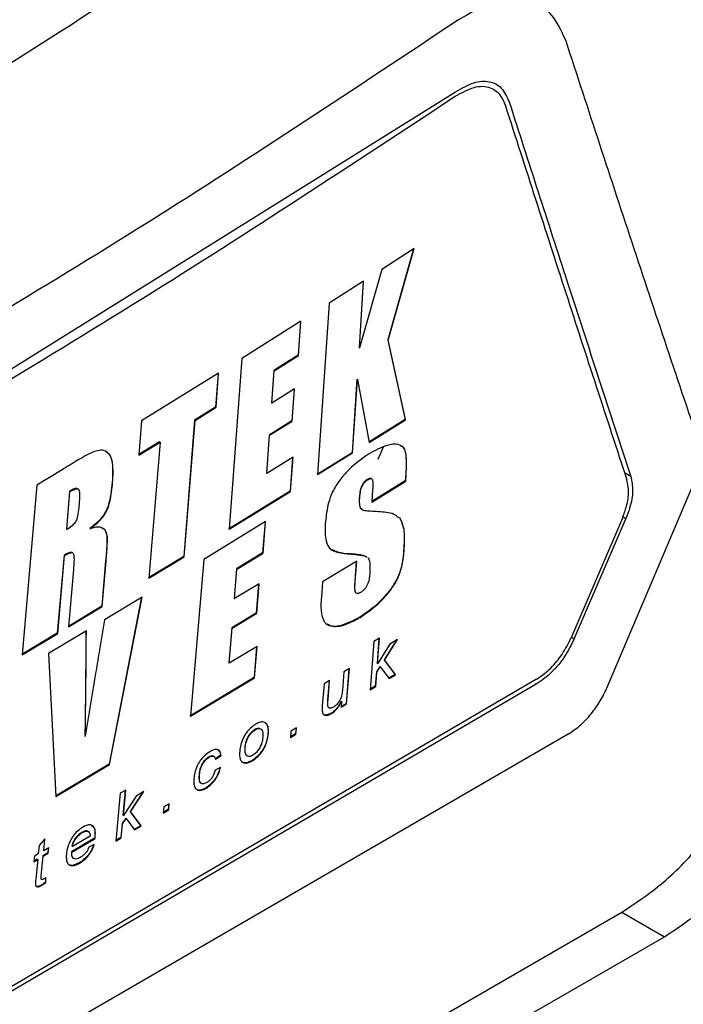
# Model space of a CAD drawing. Extents: x 106 to 315, y 19 to 260.
# Tile 89 of 132: x 164.62 to 167.77, y 207.1 to 211.77. Entities that reach past the tile are written whole.
import ezdxf

# ---------------------------------------------------------------- set-up
doc = ezdxf.new("R2010")
doc.units = 0
doc.layers.get('0').update_dxf_attribs({"linetype": 'CONTINUOUS'})

msp = doc.modelspace()

# ---------------------------------------------------------------- linework, layer by layer
at = {"color": 7, "linetype": 'CONTINUOUS'}
for p, q in [((163.6635, 209.5403), (166.6859, 211.4275)), ((166.8672, 211.4386), (166.867, 211.4387)), ((166.4903, 210.6834), (166.3357, 210.5836)), ((166.4874, 210.6815), (166.3645, 210.2497)), ((166.3665, 210.2486), (166.4903, 210.6834)), ((166.3357, 210.5836), (166.2303, 210.2113)), ((166.25, 210.5286), (166.0866, 210.424)), ((166.2479, 210.5272), (166.2283, 210.2125)), ((166.2303, 210.2113), (166.25, 210.5286)), ((166.0866, 210.424), (166.0313, 209.61)), ((165.9522, 210.3384), (165.6726, 210.1616)), ((165.95, 210.337), (165.9393, 210.1767)), ((165.9413, 210.1755), (165.9522, 210.3384)), ((166.3645, 210.2497), (166.4474, 209.8722)), ((166.3645, 210.2497), (166.3665, 210.2486)), ((166.4494, 209.871), (166.3665, 210.2486)), ((166.2283, 210.2125), (166.2303, 210.2113)), ((165.6726, 210.1616), (165.6118, 209.3508)), ((165.9393, 210.1767), (165.824, 210.104)), ((165.826, 210.1028), (165.9413, 210.1755)), ((165.9393, 210.1767), (165.9413, 210.1755)), ((165.562, 210.0921), (165.1972, 209.865)), ((165.5598, 210.0907), (165.5481, 209.931)), ((165.5501, 209.9298), (165.562, 210.0921)), ((165.824, 210.104), (165.8132, 209.951)), ((165.8152, 209.9498), (165.826, 210.1028)), ((165.824, 210.104), (165.826, 210.1028)), ((166.2186, 210.0635), (166.1951, 209.7144)), ((166.1971, 209.7132), (166.2206, 210.0623)), ((166.2186, 210.0635), (166.2206, 210.0623)), ((166.2206, 210.0623), (166.2758, 209.7623)), ((165.9226, 210.0172), (165.8152, 209.9498)), ((165.9204, 210.0158), (165.9098, 209.8653)), ((165.9118, 209.8642), (165.9226, 210.0172)), ((165.8132, 209.951), (165.8152, 209.9498)), ((165.5481, 209.931), (165.4486, 209.869)), ((165.4506, 209.8679), (165.5501, 209.9298)), ((165.5481, 209.931), (165.5501, 209.9298)), ((165.1972, 209.865), (165.1844, 209.7032)), ((165.4486, 209.869), (165.3975, 209.2218)), ((165.3995, 209.2206), (165.4506, 209.8679)), ((165.4486, 209.869), (165.4506, 209.8679)), ((165.9098, 209.8653), (165.8022, 209.7981)), ((165.8042, 209.7969), (165.9118, 209.8642)), ((165.9098, 209.8653), (165.9118, 209.8642)), ((166.4474, 209.8722), (166.2754, 209.7645)), ((166.2758, 209.7623), (166.4494, 209.871)), ((166.4474, 209.8722), (166.4494, 209.871)), ((165.1844, 209.7032), (165.2844, 209.7648)), ((165.2824, 209.766), (165.1846, 209.7057)), ((165.2844, 209.7648), (165.2319, 209.1184)), ((165.2824, 209.766), (165.2844, 209.7648)), ((165.8022, 209.7981), (165.7888, 209.6167)), ((165.7908, 209.6156), (165.8042, 209.7969)), ((165.8022, 209.7981), (165.8042, 209.7969)), ((165.6402, 209.7299), (165.6413, 209.7293)), ((166.3426, 209.7398), (166.318, 209.6819)), ((165.9153, 209.6929), (165.7908, 209.6156)), ((165.9131, 209.6916), (165.9014, 209.5318)), ((165.9034, 209.5306), (165.9153, 209.6929)), ((166.1951, 209.7144), (166.0293, 209.6112)), ((166.0313, 209.61), (166.1971, 209.7132)), ((166.1951, 209.7144), (166.1971, 209.7132)), ((167.4019, 208.5936), (167.866, 209.6858)), ((164.8201, 209.6336), (164.7003, 209.5609)), ((165.7888, 209.6167), (165.7908, 209.6156)), ((166.2674, 209.5874), (166.2694, 209.5862)), ((166.2888, 209.48), (166.4499, 209.5798)), ((166.4479, 209.581), (166.289, 209.4825)), ((166.4499, 209.6113), (166.4479, 209.581)), ((166.4479, 209.581), (166.4499, 209.5798)), ((166.4499, 209.6113), (166.4519, 209.6101)), ((166.4499, 209.5798), (166.4519, 209.6101)), ((164.7003, 209.5609), (164.6302, 208.7554)), ((164.8552, 209.5311), (164.8401, 209.3507)), ((164.8421, 209.3496), (164.8572, 209.5299)), ((164.8552, 209.5311), (164.8572, 209.5299)), ((164.8957, 209.5419), (164.8937, 209.5431)), ((165.0577, 209.5746), (165.0597, 209.5734)), ((165.9014, 209.5318), (165.6098, 209.3519)), ((165.6118, 209.3508), (165.9034, 209.5306)), ((165.9014, 209.5318), (165.9034, 209.5306)), ((166.293, 209.5393), (166.2888, 209.48)), ((164.9024, 209.4979), (164.8987, 209.4533)), ((166.2298, 209.5066), (166.2319, 209.5054)), ((166.2339, 209.4529), (166.243, 209.4454)), ((166.2339, 209.4529), (166.2359, 209.4517)), ((166.406, 209.4108), (166.4213, 209.4044)), ((166.4213, 209.4044), (166.4234, 209.4033)), ((167.4775, 209.4036), (167.2324, 208.8325)), ((167.2487, 208.83), (167.4938, 209.4011)), ((164.8401, 209.3507), (164.8421, 209.3496)), ((164.9512, 209.3546), (164.9533, 209.3535)), ((165.7846, 209.3873), (165.4917, 209.2074)), ((165.7824, 209.3859), (165.771, 209.239)), ((165.773, 209.2378), (165.7846, 209.3873)), ((166.4408, 209.2615), (166.4429, 209.2604)), ((164.8296, 209.2274), (164.7973, 208.858)), ((164.7993, 208.8568), (164.8316, 209.2263)), ((164.8296, 209.2274), (164.8316, 209.2263)), ((164.87, 209.2386), (164.868, 209.2398)), ((165.3975, 209.2218), (165.2299, 209.1196)), ((165.2319, 209.1184), (165.3995, 209.2206)), ((165.3975, 209.2218), (165.3995, 209.2206)), ((165.4917, 209.2074), (165.4284, 208.4631)), ((165.771, 209.239), (165.6475, 209.1633)), ((165.6495, 209.1622), (165.773, 209.2378)), ((165.771, 209.239), (165.773, 209.2378)), ((166.1889, 209.2343), (166.1909, 209.2331)), ((164.8738, 209.1596), (164.8499, 208.8872)), ((165.0265, 209.2003), (165.008, 208.985)), ((165.0101, 208.9838), (165.0286, 209.1991)), ((165.0265, 209.2003), (165.0286, 209.1991)), ((165.6475, 209.1633), (165.6361, 209.0229)), ((165.6381, 209.0217), (165.6495, 209.1622)), ((165.6475, 209.1633), (165.6495, 209.1622)), ((166.2173, 209.1998), (166.0551, 209.1006)), ((166.215, 209.1984), (166.2081, 209.1039)), ((166.2101, 209.1027), (166.2173, 209.1998)), ((165.7542, 209.0925), (165.6381, 209.0217)), ((165.7519, 209.0912), (165.7408, 208.9532)), ((165.7429, 208.9521), (165.7542, 209.0925)), ((166.0551, 209.1006), (166.0512, 209.0504)), ((166.2081, 209.1039), (166.2101, 209.1027)), ((165.1991, 209.0292), (165.0205, 208.9211)), ((165.1971, 209.0303), (165.043, 208.2351)), ((165.0451, 208.2339), (165.1991, 209.0292)), ((165.6361, 209.0229), (165.6381, 209.0217)), ((164.8499, 208.8872), (165.0101, 208.9838)), ((165.008, 208.985), (164.8502, 208.8898)), ((165.008, 208.985), (165.0101, 208.9838)), ((165.0205, 208.9211), (164.9972, 208.7785)), ((165.7408, 208.9532), (165.6246, 208.8826)), ((165.6266, 208.8814), (165.7429, 208.9521)), ((165.7408, 208.9532), (165.7429, 208.9521)), ((166.2316, 208.9334), (166.2336, 208.9323)), ((165.6246, 208.8826), (165.6106, 208.7161)), ((165.6126, 208.7149), (165.6266, 208.8814)), ((165.6246, 208.8826), (165.6266, 208.8814)), ((164.7973, 208.858), (164.6282, 208.7566)), ((164.6302, 208.7554), (164.7993, 208.8568)), ((164.935, 208.8694), (164.7557, 208.7617)), ((164.7973, 208.858), (164.7993, 208.8568)), ((166.325, 208.8342), (166.299, 208.8185)), ((166.3228, 208.8329), (166.3138, 208.7135)), ((166.3158, 208.7123), (166.325, 208.8342)), ((165.7447, 208.7948), (165.6126, 208.7149)), ((165.7425, 208.7935), (165.7303, 208.647)), ((165.7323, 208.6458), (165.7447, 208.7948)), ((166.299, 208.8185), (166.2815, 208.5889)), ((166.3748, 208.8052), (166.3158, 208.7123)), ((166.4065, 208.8243), (166.3473, 208.731)), ((166.3493, 208.7299), (166.411, 208.827)), ((166.411, 208.827), (166.3748, 208.8052)), ((164.7557, 208.7617), (164.7903, 208.0825)), ((165.6106, 208.7161), (165.6126, 208.7149)), ((166.1824, 208.6892), (166.1564, 208.6736)), ((166.1802, 208.6879), (166.1672, 208.5229)), ((166.1692, 208.5217), (166.1824, 208.6892)), ((166.327, 208.6991), (166.3108, 208.6736)), ((166.3128, 208.6725), (166.329, 208.6979)), ((166.3138, 208.7135), (166.3158, 208.7123)), ((166.327, 208.6991), (166.329, 208.6979)), ((166.329, 208.6979), (166.3706, 208.6423)), ((166.3473, 208.731), (166.3991, 208.6618)), ((166.3473, 208.731), (166.3493, 208.7299)), ((166.4011, 208.6606), (166.3493, 208.7299)), ((165.7303, 208.647), (165.4264, 208.4642)), ((165.4284, 208.4631), (165.7323, 208.6458)), ((165.7303, 208.647), (165.7323, 208.6458)), ((166.1564, 208.6736), (166.1494, 208.5856)), ((166.3108, 208.6736), (166.3055, 208.6057)), ((166.3076, 208.6046), (166.3128, 208.6725)), ((166.3108, 208.6736), (166.3128, 208.6725)), ((166.3991, 208.6618), (166.3694, 208.644)), ((166.3706, 208.6423), (166.4011, 208.6606)), ((166.3991, 208.6618), (166.4011, 208.6606)), ((167.0691, 208.615), (163.3644, 206.4464)), ((167.0708, 208.639), (163.3672, 206.4696)), ((166.0625, 208.6171), (166.0542, 208.5139)), ((166.0886, 208.6328), (166.0625, 208.6171)), ((166.0864, 208.6315), (166.0793, 208.5429)), ((166.0813, 208.5417), (166.0886, 208.6328)), ((166.2815, 208.5889), (166.3076, 208.6046)), ((166.3055, 208.6057), (166.2816, 208.5914)), ((166.3055, 208.6057), (166.3076, 208.6046)), ((166.0784, 208.5144), (166.0804, 208.5133)), ((166.0793, 208.5429), (166.0813, 208.5417)), ((166.1453, 208.5334), (166.1431, 208.5061)), ((166.1431, 208.5061), (166.1692, 208.5217)), ((166.1432, 208.5346), (166.1453, 208.5334)), ((166.1672, 208.5229), (166.1433, 208.5085)), ((166.1672, 208.5229), (166.1692, 208.5217)), ((166.0955, 208.4772), (166.0976, 208.476)), ((165.9317, 208.4075), (165.9055, 208.3919)), ((165.9292, 208.3782), (165.9317, 208.4075)), ((163.3238, 206.1198), (167.221, 208.3794)), ((164.9281, 208.3693), (164.9301, 208.3681)), ((165.7334, 208.3998), (165.7354, 208.3987)), ((165.7964, 208.3827), (165.7984, 208.3816)), ((165.9055, 208.3919), (165.903, 208.3626)), ((165.903, 208.3626), (165.9292, 208.3782)), ((165.9272, 208.3794), (165.9032, 208.3651)), ((165.9294, 208.4062), (165.9272, 208.3794)), ((165.9272, 208.3794), (165.9292, 208.3782)), ((165.6863, 208.3149), (165.6883, 208.3137)), ((165.5159, 208.2699), (165.5179, 208.2687)), ((165.572, 208.2785), (165.5456, 208.2599)), ((165.5476, 208.2588), (165.574, 208.2773)), ((165.572, 208.2785), (165.574, 208.2773)), ((165.043, 208.2351), (164.7883, 208.0837)), ((164.7903, 208.0825), (165.0451, 208.2339)), ((165.043, 208.2351), (165.0451, 208.2339)), ((165.5715, 208.2204), (165.5455, 208.2077)), ((165.7207, 208.2535), (165.7228, 208.2523)), ((165.4695, 208.1857), (165.4715, 208.1845)), ((165.0958, 208.0974), (165.0742, 207.8702)), ((165.122, 208.113), (165.0958, 208.0974)), ((165.1198, 208.1117), (165.1086, 207.9936)), ((165.1107, 207.9924), (165.122, 208.113)), ((165.1711, 208.0844), (165.1107, 207.9924)), ((165.2031, 208.1033), (165.1423, 208.011)), ((165.1444, 208.0098), (165.2076, 208.1061)), ((165.2076, 208.1061), (165.1711, 208.0844)), ((165.5026, 208.1237), (165.5046, 208.1226)), ((165.3281, 208.0481), (165.3019, 208.0326)), ((165.3259, 208.0468), (165.3234, 208.0201)), ((165.3254, 208.019), (165.3281, 208.0481)), ((165.1086, 207.9936), (165.1107, 207.9924)), ((165.1423, 208.011), (165.1926, 207.9426)), ((165.1423, 208.011), (165.1444, 208.0098)), ((165.1946, 207.9415), (165.1444, 208.0098)), ((165.3019, 208.0326), (165.2992, 208.0034)), ((165.2992, 208.0034), (165.3254, 208.019)), ((165.3234, 208.0201), (165.2994, 208.0059)), ((165.3234, 208.0201), (165.3254, 208.019)), ((165.1049, 207.9541), (165.0984, 207.8869)), ((165.1005, 207.8858), (165.1069, 207.953)), ((165.1215, 207.9793), (165.1049, 207.9541)), ((165.1049, 207.9541), (165.1069, 207.953)), ((165.1069, 207.953), (165.1235, 207.9782)), ((165.1215, 207.9793), (165.1235, 207.9782)), ((165.1235, 207.9782), (165.1639, 207.9233)), ((165.1926, 207.9426), (165.1627, 207.9249)), ((165.1639, 207.9233), (165.1946, 207.9415)), ((165.1926, 207.9426), (165.1946, 207.9415)), ((164.9526, 207.8944), (164.8685, 207.8447)), ((164.9133, 207.9119), (164.9153, 207.9107)), ((164.9436, 207.9167), (164.9456, 207.9155)), ((164.7109, 207.8499), (164.7069, 207.8096)), ((164.7388, 207.882), (164.7109, 207.8499)), ((164.7364, 207.8792), (164.7312, 207.8263)), ((164.7332, 207.8251), (164.7388, 207.882)), ((164.9742, 207.8849), (164.8639, 207.8197)), ((164.8659, 207.8185), (164.9763, 207.8837)), ((164.9727, 207.8542), (164.9473, 207.8419)), ((164.9742, 207.8849), (164.9763, 207.8837)), ((164.9751, 207.8924), (164.9771, 207.8912)), ((165.0742, 207.8702), (165.1005, 207.8858)), ((165.0984, 207.8869), (165.0744, 207.8727)), ((165.0984, 207.8869), (165.1005, 207.8858)), ((164.7069, 207.8096), (164.6885, 207.7987)), ((164.7286, 207.8001), (164.7193, 207.7061)), ((164.7523, 207.8141), (164.7286, 207.8001)), ((164.7286, 207.8001), (164.7306, 207.7989)), ((164.7306, 207.7989), (164.7543, 207.8129)), ((164.7312, 207.8263), (164.7332, 207.8251)), ((164.7569, 207.8391), (164.7332, 207.8251)), ((164.7546, 207.8377), (164.7523, 207.8141)), ((164.7523, 207.8141), (164.7543, 207.8129)), ((164.7543, 207.8129), (164.7569, 207.8391)), ((164.8639, 207.8197), (164.8659, 207.8185)), ((164.8665, 207.8458), (164.8685, 207.8447)), ((164.6885, 207.7987), (164.6859, 207.7725)), ((164.6859, 207.7725), (164.7043, 207.7834)), ((164.7023, 207.7846), (164.6861, 207.775)), ((164.7043, 207.7834), (164.6951, 207.6905)), ((164.7023, 207.7846), (164.7043, 207.7834)), ((164.7213, 207.7049), (164.7306, 207.7989)), ((164.8738, 207.789), (164.8758, 207.7879)), ((164.9006, 207.7673), (164.9026, 207.7662)), ((164.7193, 207.7061), (164.7213, 207.7049)), ((164.7222, 207.6623), (164.7243, 207.6611)), ((164.7409, 207.696), (164.7411, 207.6757)), ((164.7411, 207.6757), (164.7431, 207.6745)), ((164.7431, 207.6745), (164.7429, 207.6974)), ((159.6639, 203.0237), (167.4753, 207.5331)), ((167.4753, 207.5331), (167.6773, 207.4168)), ((163.7716, 205.1621), (167.6773, 207.4168))]:
    msp.add_line(p, q, dxfattribs=at)
at = {"color": 8, "linetype": 'CONTINUOUS'}
for p, q in [((166.6851, 211.4062), (166.685, 211.4063)), ((167.5176, 209.6011), (167.4876, 209.6183)), ((167.4938, 209.4011), (167.4795, 209.4094)), ((167.2347, 208.8381), (167.2487, 208.83)), ((167.063, 208.6186), (167.0691, 208.615))]:
    msp.add_line(p, q, dxfattribs=at)
at = {"color": 7, "linetype": 'CONTINUOUS'}
for points, knots in [([(162.9132, 211.0221), (163.4892, 211.3715), (164.642, 212.0707), (165.7055, 212.8154), (166.2376, 213.188)], [0, 0, 0, 0, 0.499689, 1, 1, 1, 1]), ([(166.6418, 212.9554), (166.1085, 212.5821), (165.0448, 211.8374), (163.8926, 211.1379), (163.318, 210.7891)], [0, 0, 0, 0, 0.501337, 1, 1, 1, 1]), ([(167.2087, 211.6728), (167.1867, 211.7202), (167.1427, 211.8147), (167.0216, 211.8747), (166.8706, 211.866), (166.7571, 211.8015), (166.7003, 211.7692)], [0, 0, 0, 0, 0.250235, 0.500116, 0.749878, 1, 1, 1, 1]), ([(166.7003, 211.7692), (166.2138, 211.4454), (165.2409, 210.7978), (164.205, 210.1838), (163.687, 209.8768)], [0, 0, 0, 0, 0.500002, 1, 1, 1, 1]), ([(167.866, 209.6858), (167.7546, 210.018), (167.5318, 210.6825), (167.3164, 211.3427), (167.2087, 211.6728)], [0, 0, 0, 0, 0.500022, 1, 1, 1, 1]), ([(166.6851, 211.4062), (166.7153, 211.4232), (166.7759, 211.4572), (166.8521, 211.4539), (166.9003, 211.4163), (166.9164, 211.3766), (166.9228, 211.3609)], [0, 0, 0, 0, 0.282711, 0.566441, 0.8286, 1, 1, 1, 1]), ([(166.6859, 211.4275), (166.7154, 211.4443), (166.7729, 211.4771), (166.8484, 211.4811), (166.9084, 211.4508), (166.9297, 211.4033), (166.9406, 211.379)], [0, 0, 0, 0, 0.2572824, 0.5016796, 0.7453762, 1, 1, 1, 1]), ([(163.662, 209.5195), (164.18, 209.826), (165.2168, 210.4394), (166.1954, 211.0838), (166.6851, 211.4062)], [0, 0, 0, 0, 0.499653, 1, 1, 1, 1]), ([(166.9228, 211.3609), (167.0179, 211.0653), (167.208, 210.474), (167.402, 209.8803), (167.499, 209.5835)], [0, 0, 0, 0, 0.499998, 1, 1, 1, 1]), ([(166.9406, 211.379), (167.032, 211.0949), (167.2224, 210.5035), (167.4166, 209.9096), (167.5176, 209.6011)], [0, 0, 0, 0, 0.480372, 1, 1, 1, 1]), ([(165.0597, 209.5734), (165.0615, 209.6053), (165.0643, 209.6548), (165.049, 209.7071), (165.0228, 209.7276), (164.9633, 209.7229), (164.8925, 209.6765), (164.8363, 209.6432), (164.8201, 209.6336)], [0, 0, 0, 0, 0.221219, 0.344261, 0.468164, 0.560625, 0.873104, 1, 1, 1, 1]), ([(165.0268, 209.7195), (165.0335, 209.715), (165.0493, 209.7044), (165.0617, 209.6549), (165.0593, 209.6066), (165.0577, 209.5746)], [0, 0, 0, 0, 0.19952, 0.469526, 1, 1, 1, 1]), ([(166.4519, 209.6101), (166.4539, 209.6438), (166.4567, 209.6921), (166.4426, 209.7421), (166.4102, 209.7569), (166.3539, 209.752), (166.3031, 209.7236), (166.2726, 209.7067)], [0, 0, 0, 0, 0.277396, 0.397635, 0.518927, 0.711983, 1, 1, 1, 1]), ([(166.4252, 209.7472), (166.429, 209.7457), (166.4411, 209.741), (166.4546, 209.6968), (166.4519, 209.6474), (166.4499, 209.6113)], [0, 0, 0, 0, 0.109763, 0.349612, 1, 1, 1, 1]), ([(166.2726, 209.7067), (166.2367, 209.6814), (166.1858, 209.6456), (166.1265, 209.5719), (166.0954, 209.5167), (166.0753, 209.4487), (166.0712, 209.4051), (166.0684, 209.3762)], [0, 0, 0, 0, 0.344711, 0.488339, 0.63317, 0.757719, 1, 1, 1, 1]), ([(166.2674, 209.5874), (166.2629, 209.5842), (166.2553, 209.5787), (166.2459, 209.5659), (166.2385, 209.5517), (166.2324, 209.531), (166.2308, 209.516), (166.2298, 209.5066)], [0, 0, 0, 0, 0.187785, 0.320367, 0.452279, 0.655171, 1, 1, 1, 1]), ([(166.2319, 209.5054), (166.2326, 209.5126), (166.234, 209.5271), (166.2391, 209.5474), (166.2475, 209.5642), (166.2559, 209.5756), (166.2636, 209.5823), (166.268, 209.5853), (166.2694, 209.5862)], [0, 0, 0, 0, 0.265337, 0.532268, 0.671947, 0.812301, 0.941446, 1, 1, 1, 1]), ([(166.2856, 209.5913), (166.2853, 209.5915), (166.2839, 209.5929), (166.2794, 209.5927), (166.2735, 209.591), (166.2692, 209.5885), (166.2674, 209.5874)], [0, 0, 0, 0, 0.061522, 0.376609, 0.733132, 1, 1, 1, 1]), ([(166.2694, 209.5862), (166.2728, 209.5881), (166.2786, 209.5914), (166.2858, 209.5918), (166.2909, 209.5885), (166.295, 209.574), (166.294, 209.5559), (166.2931, 209.5414), (166.293, 209.5393)], [0, 0, 0, 0, 0.141585, 0.243149, 0.345554, 0.467228, 0.923716, 1, 1, 1, 1]), ([(167.4775, 209.4036), (167.4844, 209.4221), (167.501, 209.4664), (167.5102, 209.531), (167.5026, 209.5667), (167.499, 209.5835)], [0, 0, 0, 0, 0.275212, 0.660906, 1, 1, 1, 1]), ([(167.5176, 209.6011), (167.5219, 209.5796), (167.5304, 209.5366), (167.5176, 209.4636), (167.5002, 209.418), (167.4938, 209.4011)], [0, 0, 0, 0, 0.386952, 0.77392, 1, 1, 1, 1]), ([(164.8935, 209.5427), (164.8918, 209.5434), (164.8867, 209.5455), (164.8732, 209.5414), (164.8618, 209.5348), (164.8552, 209.5311)], [0, 0, 0, 0, 0.172323, 0.527715, 1, 1, 1, 1]), ([(164.8572, 209.5299), (164.8659, 209.5349), (164.8781, 209.5419), (164.8913, 209.5437), (164.8981, 209.5412), (164.9027, 209.5311), (164.9036, 209.5157), (164.9027, 209.5028), (164.9024, 209.4979)], [0, 0, 0, 0, 0.290405, 0.409544, 0.497286, 0.610448, 0.851882, 1, 1, 1, 1]), ([(165.0577, 209.5746), (165.0558, 209.5558), (165.0523, 209.5195), (165.0426, 209.4717), (165.027, 209.4324), (165.0055, 209.4016), (164.9792, 209.3756), (164.96, 209.3612), (164.9512, 209.3546)], [0, 0, 0, 0, 0.251308, 0.483709, 0.595692, 0.708544, 0.868161, 1, 1, 1, 1]), ([(164.9533, 209.3535), (164.968, 209.3648), (164.9903, 209.3819), (165.0183, 209.4143), (165.0367, 209.4468), (165.0526, 209.5025), (165.0567, 209.5437), (165.0597, 209.5734)], [0, 0, 0, 0, 0.221456, 0.335752, 0.451434, 0.604471, 1, 1, 1, 1]), ([(166.2298, 209.5066), (166.2296, 209.5016), (166.229, 209.4917), (166.2289, 209.4725), (166.2319, 209.4607), (166.2339, 209.4529)], [0, 0, 0, 0, 0.250789, 0.501819, 1, 1, 1, 1]), ([(166.2359, 209.4517), (166.2346, 209.4554), (166.232, 209.4627), (166.2307, 209.4809), (166.2314, 209.4956), (166.2319, 209.5054)], [0, 0, 0, 0, 0.250795, 0.501828, 1, 1, 1, 1]), ([(164.8987, 209.4533), (164.8975, 209.4404), (164.8959, 209.423), (164.8903, 209.401), (164.8865, 209.39), (164.8807, 209.3805), (164.8678, 209.3669), (164.8544, 209.3572), (164.8441, 209.3508), (164.8421, 209.3496)], [0, 0, 0, 0, 0.343138, 0.462162, 0.539218, 0.602492, 0.688316, 0.939971, 1, 1, 1, 1]), ([(166.2821, 209.4364), (166.2776, 209.4365), (166.2687, 209.4368), (166.2537, 209.439), (166.2415, 209.4427), (166.2369, 209.4501), (166.2359, 209.4517)], [0, 0, 0, 0, 0.250553, 0.501316, 0.888642, 1, 1, 1, 1]), ([(166.4092, 209.4119), (166.404, 209.4154), (166.3891, 209.4256), (166.3459, 209.433), (166.3075, 209.435), (166.2821, 209.4364)], [0, 0, 0, 0, 0.151745, 0.436108, 1, 1, 1, 1]), ([(166.4213, 209.4044), (166.429, 209.3879), (166.4416, 209.3608), (166.4432, 209.3082), (166.4416, 209.2771), (166.4408, 209.2615)], [0, 0, 0, 0, 0.4358177, 0.7162058, 1, 1, 1, 1]), ([(166.4429, 209.2604), (166.4436, 209.2742), (166.445, 209.3018), (166.4443, 209.3549), (166.4317, 209.384), (166.4234, 209.4033)], [0, 0, 0, 0, 0.251044, 0.502293, 1, 1, 1, 1]), ([(165.0286, 209.1991), (165.0306, 209.2253), (165.034, 209.2687), (165.0368, 209.3256), (165.0215, 209.3513), (164.9976, 209.3642), (164.9722, 209.3588), (164.9557, 209.3542), (164.9533, 209.3535)], [0, 0, 0, 0, 0.301803, 0.499512, 0.651256, 0.771966, 0.966431, 1, 1, 1, 1]), ([(165.0097, 209.3566), (165.0107, 209.3563), (165.0222, 209.3536), (165.0329, 209.3307), (165.0332, 209.2746), (165.0292, 209.23), (165.0265, 209.2003)], [0, 0, 0, 0, 0.0247689, 0.2799601, 0.5185171, 1, 1, 1, 1]), ([(166.0684, 209.3762), (166.0676, 209.3474), (166.0662, 209.2999), (166.0885, 209.2542), (166.1323, 209.2374), (166.1684, 209.2348), (166.1909, 209.2331)], [0, 0, 0, 0, 0.2970441, 0.488878, 0.6819714, 1, 1, 1, 1]), ([(166.1889, 209.2343), (166.1673, 209.235), (166.1357, 209.2361), (166.1106, 209.2492), (166.1026, 209.2534)], [0, 0, 0, 0, 0.682809, 1, 1, 1, 1]), ([(166.4408, 209.2615), (166.438, 209.2231), (166.4341, 209.1715), (166.3992, 209.0948), (166.3565, 209.0365), (166.2983, 208.9775), (166.2529, 208.9475), (166.2316, 208.9334)], [0, 0, 0, 0, 0.317956, 0.426289, 0.563151, 0.795108, 1, 1, 1, 1]), ([(166.2336, 208.9323), (166.2679, 208.9561), (166.3182, 208.9911), (166.3762, 209.0581), (166.41, 209.1089), (166.4361, 209.18), (166.4401, 209.2277), (166.4429, 209.2604)], [0, 0, 0, 0, 0.32652, 0.47773, 0.601468, 0.726342, 1, 1, 1, 1]), ([(164.8678, 209.2395), (164.8675, 209.2398), (164.8657, 209.2416), (164.8579, 209.2411), (164.8452, 209.2364), (164.8348, 209.2304), (164.8296, 209.2274)], [0, 0, 0, 0, 0.034805, 0.252866, 0.622482, 1, 1, 1, 1]), ([(164.8316, 209.2263), (164.8418, 209.2322), (164.8552, 209.24), (164.8683, 209.2401), (164.8735, 209.2362), (164.8773, 209.2186), (164.8762, 209.1919), (164.8744, 209.168), (164.8738, 209.1596)], [0, 0, 0, 0, 0.25003, 0.32844, 0.387545, 0.464127, 0.811081, 1, 1, 1, 1]), ([(166.264, 209.2197), (166.2593, 209.2218), (166.2488, 209.2266), (166.2234, 209.231), (166.2027, 209.233), (166.1889, 209.2343)], [0, 0, 0, 0, 0.210102, 0.4738, 1, 1, 1, 1]), ([(166.1909, 209.2331), (166.2047, 209.2318), (166.2254, 209.2299), (166.2507, 209.2255), (166.2613, 209.2207), (166.266, 209.2185)], [0, 0, 0, 0, 0.525239, 0.78901, 1, 1, 1, 1]), ([(166.2698, 209.217), (166.273, 209.2115), (166.2794, 209.2006), (166.2809, 209.172), (166.2797, 209.1504), (166.2791, 209.1374)], [0, 0, 0, 0, 0.287693, 0.570522, 1, 1, 1, 1]), ([(166.2791, 209.1374), (166.2782, 209.1295), (166.2766, 209.1138), (166.2704, 209.0917), (166.2608, 209.0739), (166.2513, 209.0624), (166.2433, 209.0561), (166.2389, 209.0532), (166.2379, 209.0525)], [0, 0, 0, 0, 0.272036, 0.546816, 0.684643, 0.823223, 0.957936, 1, 1, 1, 1]), ([(166.2081, 209.1039), (166.2076, 209.0962), (166.2066, 209.0813), (166.207, 209.0639), (166.2092, 209.0524), (166.2124, 209.0496), (166.2137, 209.0485)], [0, 0, 0, 0, 0.365008, 0.702229, 0.876395, 1, 1, 1, 1]), ([(166.2379, 209.0525), (166.2335, 209.0501), (166.2264, 209.0462), (166.2179, 209.0457), (166.2124, 209.0491), (166.2091, 209.0603), (166.2086, 209.0787), (166.2096, 209.0946), (166.2101, 209.1027)], [0, 0, 0, 0, 0.161964, 0.260138, 0.358731, 0.473523, 0.733615, 1, 1, 1, 1]), ([(166.0512, 209.0504), (166.0475, 209.0026), (166.0425, 208.9401), (166.0756, 208.8949), (166.1163, 208.886), (166.1715, 208.8976), (166.2141, 208.9214), (166.2336, 208.9323)], [0, 0, 0, 0, 0.3617084, 0.473611, 0.6220591, 0.8273285, 1, 1, 1, 1]), ([(166.2316, 208.9334), (166.1992, 208.9167), (166.1492, 208.891), (166.0978, 208.8877), (166.0825, 208.8984), (166.078, 208.9015)], [0, 0, 0, 0, 0.565188, 0.872494, 1, 1, 1, 1]), ([(164.9329, 208.8682), (164.9327, 208.8272), (164.932, 208.7236), (164.9305, 208.5573), (164.9289, 208.432), (164.9281, 208.3693)], [0, 0, 0, 0, 0.246411, 0.623207, 1, 1, 1, 1]), ([(164.9301, 208.3681), (164.9311, 208.4517), (164.9327, 208.577), (164.9341, 208.7441), (164.9347, 208.8277), (164.935, 208.8694)], [0, 0, 0, 0, 0.499996, 0.749997, 1, 1, 1, 1]), ([(167.2487, 208.83), (167.2344, 208.8016), (167.2058, 208.7449), (167.1416, 208.6665), (167.094, 208.6327), (167.0691, 208.615)], [0, 0, 0, 0, 0.322219, 0.644464, 1, 1, 1, 1]), ([(167.0708, 208.639), (167.091, 208.6531), (167.1315, 208.6812), (167.187, 208.7474), (167.2182, 208.8007), (167.2309, 208.8293), (167.2324, 208.8325)], [0, 0, 0, 0, 0.3199645, 0.639922, 0.960128, 1, 1, 1, 1]), ([(164.9972, 208.7785), (164.9916, 208.7442), (164.9776, 208.6585), (164.9552, 208.5217), (164.9385, 208.4193), (164.9301, 208.3681)], [0, 0, 0, 0, 0.2499922, 0.6249991, 1, 1, 1, 1]), ([(166.1494, 208.5856), (166.1486, 208.5771), (166.1474, 208.5642), (166.1409, 208.5449), (166.1318, 208.5296), (166.1199, 208.5159), (166.1111, 208.5097), (166.1067, 208.5067)], [0, 0, 0, 0, 0.312698, 0.472575, 0.633749, 0.820291, 1, 1, 1, 1]), ([(167.221, 208.3789), (167.2387, 208.3907), (167.2741, 208.4143), (167.3244, 208.4668), (167.3697, 208.5271), (167.3915, 208.5714), (167.4024, 208.5935)], [0, 0, 0, 0, 0.25003, 0.500002, 0.749897, 1, 1, 1, 1]), ([(166.0542, 208.5139), (166.0539, 208.5096), (166.0534, 208.503), (166.0531, 208.4945), (166.0534, 208.4905), (166.0535, 208.4885)], [0, 0, 0, 0, 0.498635, 0.748793, 1, 1, 1, 1]), ([(166.0793, 208.5429), (166.0789, 208.538), (166.0784, 208.5307), (166.078, 208.5211), (166.0783, 208.5167), (166.0784, 208.5144)], [0, 0, 0, 0, 0.498814, 0.748853, 1, 1, 1, 1]), ([(166.0784, 208.5144), (166.0791, 208.5113), (166.0802, 208.5066), (166.0835, 208.5049), (166.0846, 208.5044)], [0, 0, 0, 0, 0.686547, 1, 1, 1, 1]), ([(166.0804, 208.5133), (166.0803, 208.5155), (166.0799, 208.5211), (166.0805, 208.5307), (166.081, 208.5381), (166.0813, 208.5417)], [0, 0, 0, 0, 0.249899, 0.624408, 1, 1, 1, 1]), ([(166.1067, 208.5067), (166.1021, 208.5044), (166.0946, 208.5007), (166.0864, 208.502), (166.082, 208.5064), (166.0809, 208.5111), (166.0804, 208.5133)], [0, 0, 0, 0, 0.363437, 0.58692, 0.810747, 1, 1, 1, 1]), ([(166.1432, 208.5346), (166.1403, 208.5288), (166.1337, 208.5156), (166.1196, 208.4963), (166.1057, 208.4836), (166.0977, 208.4786), (166.0955, 208.4772)], [0, 0, 0, 0, 0.247583, 0.569225, 0.881163, 1, 1, 1, 1]), ([(166.0976, 208.476), (166.1037, 208.4803), (166.116, 208.4888), (166.1331, 208.51), (166.1412, 208.5256), (166.1453, 208.5334)], [0, 0, 0, 0, 0.329335, 0.66178, 1, 1, 1, 1]), ([(166.0535, 208.4885), (166.0547, 208.4824), (166.0565, 208.4725), (166.0673, 208.4666), (166.0808, 208.4675), (166.092, 208.4732), (166.0976, 208.476)], [0, 0, 0, 0, 0.2943862, 0.4838361, 0.7428073, 1, 1, 1, 1]), ([(166.0955, 208.4772), (166.0888, 208.474), (166.0772, 208.4684), (166.0652, 208.4676), (166.0615, 208.4706), (166.0607, 208.4713)], [0, 0, 0, 0, 0.513723, 0.890887, 1, 1, 1, 1]), ([(165.7377, 208.425), (165.7335, 208.4224), (165.7218, 208.4148), (165.7051, 208.3992), (165.6946, 208.3849), (165.6905, 208.3794)], [0, 0, 0, 0, 0.251617, 0.711252, 1, 1, 1, 1]), ([(165.7984, 208.3816), (165.7987, 208.3931), (165.7993, 208.4127), (165.7891, 208.4309), (165.7739, 208.4376), (165.7557, 208.4348), (165.7432, 208.428), (165.7377, 208.425)], [0, 0, 0, 0, 0.2784242, 0.4740989, 0.6701584, 0.8552123, 1, 1, 1, 1]), ([(165.781, 208.4329), (165.784, 208.4311), (165.7917, 208.4265), (165.7972, 208.4089), (165.7967, 208.3919), (165.7964, 208.3827)], [0, 0, 0, 0, 0.232455, 0.586237, 1, 1, 1, 1]), ([(165.6905, 208.3794), (165.6842, 208.3687), (165.6711, 208.3463), (165.6644, 208.3184), (165.6627, 208.303), (165.6622, 208.298)], [0, 0, 0, 0, 0.385098, 0.801518, 1, 1, 1, 1]), ([(165.7334, 208.3998), (165.7286, 208.3965), (165.7189, 208.3898), (165.7062, 208.3742), (165.6957, 208.3561), (165.6888, 208.3356), (165.6872, 208.3221), (165.6863, 208.3149)], [0, 0, 0, 0, 0.186137, 0.374266, 0.535382, 0.752019, 1, 1, 1, 1]), ([(165.6883, 208.3137), (165.6896, 208.3235), (165.6916, 208.3388), (165.7012, 208.362), (165.7125, 208.3791), (165.7247, 208.3916), (165.7323, 208.3966), (165.7354, 208.3987)], [0, 0, 0, 0, 0.33126, 0.516979, 0.70356, 0.877088, 1, 1, 1, 1]), ([(165.7964, 208.3827), (165.7948, 208.3695), (165.7923, 208.3483), (165.779, 208.3154), (165.7625, 208.2903), (165.7424, 208.2683), (165.7282, 208.2586), (165.7207, 208.2535)], [0, 0, 0, 0, 0.292461, 0.46861, 0.645467, 0.813, 1, 1, 1, 1]), ([(165.7228, 208.2523), (165.7315, 208.2585), (165.7477, 208.2698), (165.7695, 208.2955), (165.785, 208.3225), (165.7951, 208.3523), (165.7972, 208.3708), (165.7984, 208.3816)], [0, 0, 0, 0, 0.219366, 0.4036475, 0.5886236, 0.759881, 1, 1, 1, 1]), ([(165.7721, 208.3646), (165.7709, 208.3549), (165.769, 208.3396), (165.7596, 208.3163), (165.7483, 208.2988), (165.736, 208.2859), (165.7283, 208.2808), (165.7251, 208.2787)], [0, 0, 0, 0, 0.325529, 0.513553, 0.702517, 0.876971, 1, 1, 1, 1]), ([(165.7598, 208.4032), (165.7574, 208.4044), (165.752, 208.4072), (165.7421, 208.4047), (165.7355, 208.401), (165.7334, 208.3998)], [0, 0, 0, 0, 0.349245, 0.799105, 1, 1, 1, 1]), ([(165.7354, 208.3987), (165.74, 208.401), (165.7493, 208.4057), (165.7603, 208.4045), (165.7683, 208.3983), (165.773, 208.3851), (165.7725, 208.3722), (165.7721, 208.3646)], [0, 0, 0, 0, 0.182568, 0.36671, 0.531628, 0.723499, 1, 1, 1, 1]), ([(167.4753, 207.5332), (167.5454, 207.5799), (167.6854, 207.6731), (167.8796, 207.8834), (168.0483, 208.1302), (168.1253, 208.3118), (168.1638, 208.4026)], [0, 0, 0, 0, 0.250027, 0.499845, 0.749896, 1, 1, 1, 1]), ([(165.6863, 208.3149), (165.686, 208.3054), (165.6856, 208.2909), (165.6906, 208.2786), (165.6952, 208.2769), (165.6964, 208.2764)], [0, 0, 0, 0, 0.5799564, 0.8846339, 1, 1, 1, 1]), ([(165.7251, 208.2787), (165.7203, 208.2763), (165.7107, 208.2715), (165.6993, 208.2727), (165.6909, 208.2801), (165.6873, 208.2944), (165.688, 208.3072), (165.6883, 208.3137)], [0, 0, 0, 0, 0.185988, 0.373482, 0.542081, 0.766641, 1, 1, 1, 1]), ([(165.5201, 208.2949), (165.511, 208.2885), (165.4952, 208.2774), (165.4743, 208.2529), (165.4583, 208.2248), (165.4488, 208.1955), (165.4464, 208.1767), (165.4453, 208.1682)], [0, 0, 0, 0, 0.230742, 0.401849, 0.57398, 0.805647, 1, 1, 1, 1]), ([(165.5159, 208.2699), (165.511, 208.2665), (165.5011, 208.2598), (165.4882, 208.244), (165.4779, 208.2254), (165.4719, 208.2055), (165.4703, 208.1924), (165.4695, 208.1857)], [0, 0, 0, 0, 0.18942, 0.38073, 0.542531, 0.768283, 1, 1, 1, 1]), ([(165.4715, 208.1845), (165.4728, 208.1942), (165.4747, 208.2091), (165.4835, 208.2317), (165.4941, 208.2481), (165.5062, 208.261), (165.5142, 208.2662), (165.5179, 208.2687)], [0, 0, 0, 0, 0.332096, 0.510873, 0.690956, 0.855746, 1, 1, 1, 1]), ([(165.5378, 208.2732), (165.5366, 208.274), (165.5332, 208.2761), (165.5254, 208.2749), (165.5189, 208.2715), (165.5159, 208.2699)], [0, 0, 0, 0, 0.236298, 0.633734, 1, 1, 1, 1]), ([(165.5179, 208.2687), (165.522, 208.2708), (165.5296, 208.2747), (165.5388, 208.2741), (165.5452, 208.269), (165.5468, 208.2624), (165.5476, 208.2588)], [0, 0, 0, 0, 0.277232, 0.503651, 0.730417, 1, 1, 1, 1]), ([(165.574, 208.2773), (165.5726, 208.2849), (165.5701, 208.2978), (165.5579, 208.306), (165.5416, 208.3062), (165.528, 208.2991), (165.5201, 208.2949)], [0, 0, 0, 0, 0.299584, 0.505727, 0.711724, 1, 1, 1, 1]), ([(165.5592, 208.3037), (165.5621, 208.3017), (165.5684, 208.2971), (165.5712, 208.2866), (165.5719, 208.2797), (165.572, 208.2785)], [0, 0, 0, 0, 0.405897, 0.891497, 1, 1, 1, 1]), ([(165.6622, 208.298), (165.6618, 208.2837), (165.6612, 208.2618), (165.6735, 208.2442), (165.689, 208.2395), (165.7064, 208.2434), (165.718, 208.2497), (165.7228, 208.2523)], [0, 0, 0, 0, 0.337587, 0.518867, 0.700333, 0.877621, 1, 1, 1, 1]), ([(167.6773, 207.4168), (167.7464, 207.4626), (167.8855, 207.5548), (168.0795, 207.7649), (168.2507, 208.0142), (168.3289, 208.1994), (168.3682, 208.2926)], [0, 0, 0, 0, 0.244951, 0.49326, 0.744942, 1, 1, 1, 1]), ([(165.5694, 208.2216), (165.5661, 208.2095), (165.5606, 208.1892), (165.5432, 208.1605), (165.5249, 208.1394), (165.5107, 208.1288), (165.5034, 208.1243), (165.5026, 208.1237)], [0, 0, 0, 0, 0.3240177, 0.5412074, 0.7583006, 0.9712949, 1, 1, 1, 1]), ([(165.5046, 208.1226), (165.5124, 208.1279), (165.5267, 208.1376), (165.5458, 208.1603), (165.56, 208.1842), (165.5678, 208.2048), (165.5705, 208.2164), (165.5715, 208.2204)], [0, 0, 0, 0, 0.2530659, 0.4656359, 0.6781455, 0.8904131, 1, 1, 1, 1]), ([(165.7207, 208.2535), (165.7108, 208.2488), (165.6941, 208.2409), (165.6788, 208.2415), (165.6751, 208.2455), (165.6748, 208.2458)], [0, 0, 0, 0, 0.578154, 0.971599, 1, 1, 1, 1]), ([(165.4695, 208.1857), (165.4691, 208.1756), (165.4685, 208.1609), (165.4732, 208.1482), (165.4773, 208.1465), (165.4786, 208.146)], [0, 0, 0, 0, 0.610802, 0.882173, 1, 1, 1, 1]), ([(165.5061, 208.1483), (165.5014, 208.1459), (165.4926, 208.1415), (165.4821, 208.1423), (165.4744, 208.1482), (165.4703, 208.1626), (165.4711, 208.1763), (165.4715, 208.1845)], [0, 0, 0, 0, 0.185642, 0.344303, 0.502784, 0.701308, 1, 1, 1, 1]), ([(165.5455, 208.2077), (165.544, 208.2014), (165.5413, 208.1907), (165.5333, 208.1746), (165.5236, 208.1621), (165.5142, 208.1535), (165.5083, 208.1497), (165.5061, 208.1483)], [0, 0, 0, 0, 0.284066, 0.48282, 0.682464, 0.877923, 1, 1, 1, 1]), ([(165.4453, 208.1682), (165.4448, 208.1564), (165.444, 208.1369), (165.4528, 208.1178), (165.4668, 208.1103), (165.4851, 208.1122), (165.4982, 208.1192), (165.5046, 208.1226)], [0, 0, 0, 0, 0.282381, 0.469202, 0.656901, 0.833974, 1, 1, 1, 1]), ([(165.5026, 208.1237), (165.493, 208.1191), (165.4768, 208.1114), (165.462, 208.1119), (165.4581, 208.1158), (165.4578, 208.1162)], [0, 0, 0, 0, 0.568063, 0.958241, 1, 1, 1, 1]), ([(164.9771, 207.8912), (164.9776, 207.9027), (164.9785, 207.9221), (164.9696, 207.9413), (164.9551, 207.9489), (164.9368, 207.947), (164.9239, 207.9401), (164.918, 207.937)], [0, 0, 0, 0, 0.276199, 0.469148, 0.662735, 0.846799, 1, 1, 1, 1]), ([(164.9601, 207.9446), (164.963, 207.943), (164.9705, 207.9387), (164.9763, 207.9207), (164.9755, 207.9027), (164.9751, 207.8924)], [0, 0, 0, 0, 0.213741, 0.546722, 1, 1, 1, 1]), ([(164.918, 207.937), (164.9093, 207.9312), (164.8936, 207.9205), (164.8724, 207.8958), (164.8563, 207.8694), (164.8445, 207.839), (164.8417, 207.8197), (164.8402, 207.8088)], [0, 0, 0, 0, 0.214935, 0.393013, 0.570596, 0.757002, 1, 1, 1, 1]), ([(164.9133, 207.9119), (164.9064, 207.9071), (164.8948, 207.8991), (164.8802, 207.8809), (164.871, 207.8641), (164.8676, 207.8524), (164.8666, 207.8468), (164.8665, 207.8458)], [0, 0, 0, 0, 0.323237, 0.544564, 0.766535, 0.960297, 1, 1, 1, 1]), ([(164.8685, 207.8447), (164.87, 207.8514), (164.873, 207.8639), (164.8841, 207.8824), (164.8967, 207.8971), (164.9073, 207.9058), (164.9136, 207.9097), (164.9153, 207.9107)], [0, 0, 0, 0, 0.265515, 0.49868, 0.69951, 0.917173, 1, 1, 1, 1]), ([(164.9436, 207.9167), (164.9416, 207.9176), (164.9367, 207.9199), (164.9262, 207.9187), (164.9175, 207.9141), (164.9133, 207.9119)], [0, 0, 0, 0, 0.249785, 0.638986, 1, 1, 1, 1]), ([(164.9153, 207.9107), (164.9182, 207.9123), (164.926, 207.9166), (164.937, 207.9191), (164.943, 207.9166), (164.9456, 207.9155)], [0, 0, 0, 0, 0.251627, 0.669385, 1, 1, 1, 1]), ([(164.9456, 207.9155), (164.9477, 207.9133), (164.951, 207.9099), (164.9524, 207.9017), (164.9526, 207.8969), (164.9526, 207.8944)], [0, 0, 0, 0, 0.461464, 0.728072, 1, 1, 1, 1]), ([(164.9707, 207.8553), (164.9665, 207.8443), (164.9593, 207.8253), (164.9409, 207.8), (164.9214, 207.7807), (164.9078, 207.772), (164.9006, 207.7673)], [0, 0, 0, 0, 0.306204, 0.527826, 0.748755, 1, 1, 1, 1]), ([(164.9026, 207.7662), (164.9126, 207.7728), (164.9292, 207.7837), (164.9504, 207.8082), (164.9646, 207.8315), (164.9701, 207.8468), (164.9727, 207.8542)], [0, 0, 0, 0, 0.3441276, 0.5678982, 0.7919062, 1, 1, 1, 1]), ([(164.9751, 207.8924), (164.975, 207.8911), (164.9748, 207.8893), (164.9745, 207.8867), (164.9743, 207.8855), (164.9742, 207.8849)], [0, 0, 0, 0, 0.500191, 0.750102, 1, 1, 1, 1]), ([(164.9763, 207.8837), (164.9764, 207.885), (164.9766, 207.8868), (164.9769, 207.8893), (164.977, 207.8906), (164.9771, 207.8912)], [0, 0, 0, 0, 0.499809, 0.749703, 1, 1, 1, 1]), ([(164.8402, 207.8088), (164.8397, 207.7975), (164.8389, 207.7784), (164.8478, 207.7599), (164.8621, 207.7528), (164.8812, 207.7549), (164.8954, 207.7624), (164.9026, 207.7662)], [0, 0, 0, 0, 0.268906, 0.453933, 0.639797, 0.815112, 1, 1, 1, 1]), ([(164.8639, 207.8197), (164.8641, 207.8125), (164.8645, 207.8005), (164.8693, 207.7909), (164.8734, 207.7897), (164.874, 207.7895)], [0, 0, 0, 0, 0.5563497, 0.9293828, 1, 1, 1, 1]), ([(164.9056, 207.7926), (164.9003, 207.7899), (164.8895, 207.7845), (164.8769, 207.7859), (164.869, 207.7934), (164.8658, 207.805), (164.8659, 207.8142), (164.8659, 207.8185)], [0, 0, 0, 0, 0.220676, 0.443864, 0.632729, 0.829552, 1, 1, 1, 1]), ([(164.9473, 207.8419), (164.9441, 207.835), (164.9385, 207.8231), (164.9261, 207.8081), (164.9153, 207.7987), (164.9085, 207.7944), (164.9056, 207.7926)], [0, 0, 0, 0, 0.333784, 0.580318, 0.825189, 1, 1, 1, 1]), ([(164.9006, 207.7673), (164.8903, 207.7624), (164.8732, 207.7541), (164.8571, 207.7542), (164.853, 207.7584), (164.8525, 207.7589)], [0, 0, 0, 0, 0.565955, 0.945065, 1, 1, 1, 1]), ([(164.7193, 207.7061), (164.7191, 207.7035), (164.7187, 207.6983), (164.7183, 207.6916), (164.7203, 207.6899), (164.721, 207.6894)], [0, 0, 0, 0, 0.405728, 0.814292, 1, 1, 1, 1]), ([(164.6951, 207.6905), (164.6942, 207.6819), (164.693, 207.6702), (164.6949, 207.6576), (164.6999, 207.6538), (164.7075, 207.6532), (164.7161, 207.6565), (164.7221, 207.6599), (164.7243, 207.6611)], [0, 0, 0, 0, 0.35132, 0.478439, 0.606342, 0.725998, 0.903837, 1, 1, 1, 1]), ([(164.7222, 207.6623), (164.7173, 207.6596), (164.7094, 207.6554), (164.7007, 207.6541), (164.6981, 207.656), (164.6972, 207.6566)], [0, 0, 0, 0, 0.52349, 0.840285, 1, 1, 1, 1]), ([(164.7325, 207.6905), (164.7308, 207.6896), (164.728, 207.6881), (164.7244, 207.6875), (164.7221, 207.6885), (164.7199, 207.6925), (164.7208, 207.699), (164.7212, 207.7038), (164.7213, 207.7049)], [0, 0, 0, 0, 0.178713, 0.295554, 0.412673, 0.535295, 0.891133, 1, 1, 1, 1]), ([(164.7411, 207.6757), (164.7395, 207.6744), (164.7364, 207.6719), (164.7301, 207.6672), (164.7254, 207.6643), (164.7222, 207.6623)], [0, 0, 0, 0, 0.2503476, 0.5007773, 1, 1, 1, 1]), ([(164.7243, 207.6611), (164.7258, 207.662), (164.729, 207.6639), (164.7352, 207.6684), (164.7399, 207.6721), (164.7431, 207.6745)], [0, 0, 0, 0, 0.250341, 0.500795, 1, 1, 1, 1]), ([(164.7429, 207.6974), (164.742, 207.6968), (164.7403, 207.6956), (164.7368, 207.6932), (164.7342, 207.6916), (164.7325, 207.6905)], [0, 0, 0, 0, 0.2500791, 0.5001594, 1, 1, 1, 1])]:
    msp.add_open_spline(points, degree=3, knots=knots, dxfattribs=at)

doc.saveas('drawing.dxf')
